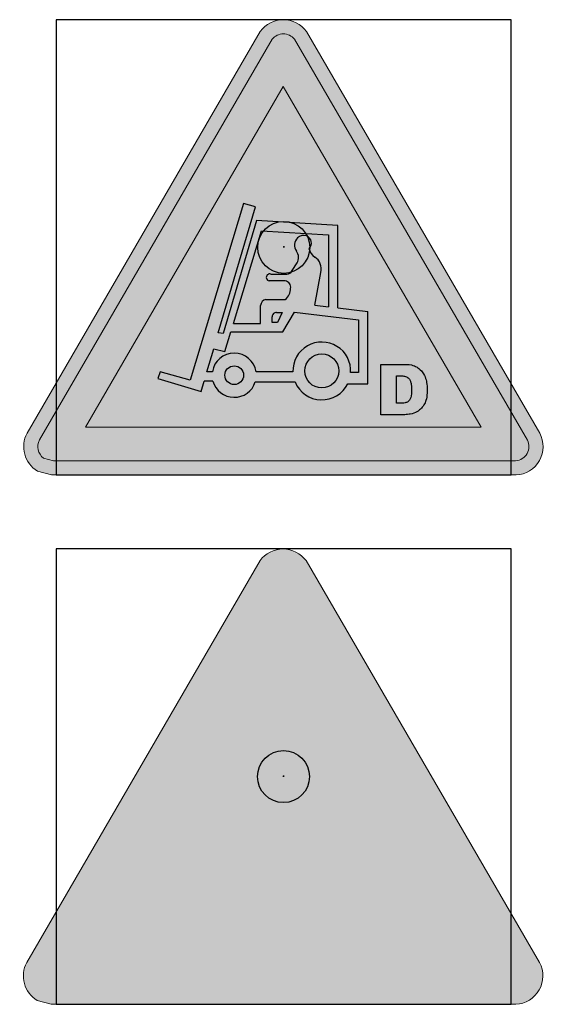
# Model space of a CAD drawing. Header units: millimetres. Extents: x -20879 to 80472, y -12121 to 39016.
# Tile 36 of 63: x 24342 to 25149, y 18486 to 20000. Entities that reach past the tile are written whole.
import ezdxf

# ---------------------------------------------------------------- set-up
doc = ezdxf.new("R2010")
doc.units = ezdxf.units.MM
doc.layers.add('DVD-VB-V_TEXT', color=7, linetype='Continuous')
doc.layers.add('FL6411--_GV', color=7, linetype='Continuous')
doc.layers.add('RVB-VB-V_Aanwijslijn', color=7, linetype='Continuous', true_color=0xff0001)
doc.styles.add('DVD_ALG 1.8mm_RE', font='arial.ttf', dxfattribs={"height": 1.8})

# ---------------------------------------------------------------- blocks, each defined once
blk = doc.blocks.new('RVB_GV_014_Icon')
at = {"layer": 'FL6411--_GV', "true_color": 0xfecb00}
h = blk.add_hatch(color=40, dxfattribs=at)
edge = h.paths.add_edge_path()
edge.add_line((-3.574219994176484, -3.5), (-3.789909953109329, -3.440622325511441))
edge.add_arc((-3.557736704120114, -3.063523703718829), 0.4428405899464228, 152.1555824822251, 238.3800949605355, ccw=False)
edge.add_line((-3.949304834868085, -2.856685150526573), (-0.3609304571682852, 3.320706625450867))
edge.add_arc((-0.006704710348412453, 3.060560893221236), 0.439490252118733, 36.242470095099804, 143.7061934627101, ccw=False)
edge.add_line((0.3477539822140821, 3.32038913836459), (3.939007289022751, -2.858213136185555))
edge.add_arc((3.551303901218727, -3.06240990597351), 0.4381897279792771, -87.00222399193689, 27.775012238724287, ccw=False)
edge.add_line((3.574219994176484, -3.5), (-3.574219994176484, -3.5))
edge = h.paths.add_edge_path(flags=16)
edge.add_line((-3.544786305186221, -3.282186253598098), (-3.696994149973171, -3.240284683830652))
edge.add_arc((-3.557736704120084, -3.063523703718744), 0.2250268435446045, 153.0852888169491, 231.767931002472, ccw=False)
edge.add_line((-3.758388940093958, -2.961662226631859), (-0.1794557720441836, 3.199476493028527))
edge.add_arc((-0.006704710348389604, 3.060560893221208), 0.2216765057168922, 38.72549538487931, 141.1959350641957, ccw=False)
edge.add_line((0.1662366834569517, 3.199239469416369), (3.748019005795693, -2.9630683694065))
edge.add_arc((3.551303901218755, -3.062409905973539), 0.2203759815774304, -85.77236843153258, 26.793870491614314, ccw=False)
edge.add_line((3.567549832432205, -3.282186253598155), (-3.544786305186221, -3.282186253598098))
h.paths.add_polyline_path([(-3.048980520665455, -2.766693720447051), (-0.006595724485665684, 2.470776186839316), (3.037633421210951, -2.766693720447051)], flags=0)
at = {"layer": 'FL6411--_GV', "true_color": 0x2e3032}
h = blk.add_hatch(color=250, dxfattribs=at)
h.paths.add_polyline_path([(-3.048980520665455, -2.766693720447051), (-0.006595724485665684, 2.470776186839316), (3.037633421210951, -2.766693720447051)], flags=16)
edge = h.paths.add_edge_path()
edge.add_line((-3.544786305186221, -3.282186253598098), (-3.696994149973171, -3.240284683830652))
edge.add_arc((-3.557736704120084, -3.063523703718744), 0.2250268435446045, 153.0852888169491, 231.767931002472, ccw=False)
edge.add_line((-3.758388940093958, -2.961662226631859), (-0.1794557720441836, 3.199476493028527))
edge.add_arc((-0.006704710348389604, 3.060560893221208), 0.2216765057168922, 38.72549538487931, 141.1959350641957, ccw=False)
edge.add_line((0.1662366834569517, 3.199239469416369), (3.748019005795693, -2.9630683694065))
edge.add_arc((3.551303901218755, -3.062409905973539), 0.2203759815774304, -85.77236843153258, 26.793870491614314, ccw=False)
edge.add_line((3.567549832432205, -3.282186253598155), (-3.544786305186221, -3.282186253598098))
at = {"layer": 'FL6411--_GV', "linetype": 'Continuous', "true_color": 0x2e3032}
h = blk.add_hatch(color=250, dxfattribs=at)
h.paths.add_polyline_path([(-1.441865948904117, -2.044034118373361), (-1.899592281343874, -1.9133380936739), (-1.938825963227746, -2.017894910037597), (-1.27185331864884, -2.213938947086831), (-1.224772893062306, -2.057103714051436), (-1.089301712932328, -2.057103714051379, 0.7432288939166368), (-0.4382646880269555, -2.070173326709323), (0.1746059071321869, -2.070173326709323, 0.6453303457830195), (0.9839913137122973, -2.096312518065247), (1.291414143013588, -2.096312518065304), (1.291414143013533, -0.985396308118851), (0.8336878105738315, -0.9305039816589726), (0.8336878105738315, 0.3346335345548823), (-0.4217901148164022, 0.4130511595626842), (-0.9318280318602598, -1.325205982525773), (-1.010295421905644, -1.312136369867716), (-0.4348680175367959, 0.6221647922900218), (-0.6179585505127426, 0.6744432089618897)])
h.paths.add_polyline_path([(-0.3433227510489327, 0.2562159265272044), (0.6898309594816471, 0.1908679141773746), (0.689830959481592, -0.9132521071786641), (0.4761766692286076, -0.8876298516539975), (0.5721299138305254, -0.3841946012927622, 0.318158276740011), (0.4773268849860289, -0.14844988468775, -0.2006883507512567), (0.3882830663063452, -0.01893520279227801, 0.5683162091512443), (0.3493603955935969, 0.1755263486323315, 0.2847860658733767), (0.2128627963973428, 0.1456864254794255, 0.3749733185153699), (0.1958005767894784, -0.05893014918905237, -0.2975663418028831), (0.2059488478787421, -0.2404289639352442), (0.1274814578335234, -0.3580553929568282, -0.3026153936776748), (0.04683645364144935, -0.4103338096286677), (-0.1994658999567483, -0.4103338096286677, 1.052500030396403), (-0.225621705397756, -0.5148906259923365), (0.02285831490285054, -0.5148906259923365, -0.4228877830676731), (0.1062240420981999, -0.6301514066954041, -0.2263799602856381), (0.02285831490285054, -0.8024218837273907), (-0.2779332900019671, -0.8024218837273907, 0.3457681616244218), (-0.3564006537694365, -0.893909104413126), (-0.3564006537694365, -1.168370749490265), (-0.7749853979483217, -1.168370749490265)], flags=16)
h.paths.add_polyline_path([(-0.1095668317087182, -1.001018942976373), (-0.02600801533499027, -1.001018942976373), (-0.09425681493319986, -1.154481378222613), (-0.1795678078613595, -1.15448137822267), (-0.1795678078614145, -1.068787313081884, -0.4437833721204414)], flags=16)
h.paths.add_polyline_path([(-0.01637536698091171, -1.299066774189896), (0.16671516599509, -0.9984659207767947), (1.147557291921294, -1.116092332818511), (1.147557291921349, -1.926407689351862), (1.028804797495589, -1.926407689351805, 1.045140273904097), (0.1410335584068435, -1.913338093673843), (-0.4258330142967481, -1.913338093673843, 0.8564344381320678), (-1.097797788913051, -1.913338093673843), (-1.181615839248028, -1.9133380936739), (-1.075684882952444, -1.560458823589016), (-0.9056722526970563, -1.599667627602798), (-0.8145874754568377, -1.299066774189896)], flags=16)
h.paths.add_polyline_path([(-0.6180497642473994, -1.965616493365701, -1), (-0.9055810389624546, -1.965616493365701, -1)], flags=16)
h.paths.add_polyline_path([(0.8465998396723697, -1.9002684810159, -1), (0.32381574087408, -1.9002684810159, -1)], flags=16)
at = {"layer": 'FL6411--_GV', "true_color": 0x2e3032}
h = blk.add_hatch(color=250, dxfattribs=at)
h.paths.add_polyline_path([(2.205997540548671, -2.233429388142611), (2.207364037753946, -2.204495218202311), (2.207364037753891, -2.166274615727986), (2.204631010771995, -2.131694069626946), (2.202353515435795, -2.103483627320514), (2.19779849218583, -2.076235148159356), (2.194609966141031, -2.05894487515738), (2.189143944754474, -2.036649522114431), (2.183222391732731, -2.016174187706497), (2.174567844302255, -1.991603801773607), (2.165913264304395, -1.970673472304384), (2.151337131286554, -1.943924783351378), (2.141316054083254, -1.928454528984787), (2.130839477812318, -1.913894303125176), (2.116718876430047, -1.897514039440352), (2.100776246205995, -1.880678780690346), (2.090299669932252, -1.871123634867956), (2.078456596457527, -1.860658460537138), (2.063155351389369, -1.850648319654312), (2.049945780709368, -1.8420031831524), (2.027626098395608, -1.830627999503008), (2.008950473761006, -1.822437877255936), (1.987086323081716, -1.814702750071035), (1.964766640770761, -1.808787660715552), (1.926959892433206, -1.802872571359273), (1.890975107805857, -1.799687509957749), (1.849113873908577, -1.798588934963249), (1.494366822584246, -1.798588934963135), (1.494147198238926, -2.573626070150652), (1.842325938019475, -2.573626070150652), (1.861457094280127, -2.572716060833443), (1.883776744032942, -2.571806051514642), (1.903363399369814, -2.570441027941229), (1.927505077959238, -2.567255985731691), (1.946180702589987, -2.564070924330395), (1.973055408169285, -2.557245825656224), (2.001296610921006, -2.549965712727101), (2.025893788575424, -2.539955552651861), (2.045935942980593, -2.530855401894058), (2.066157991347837, -2.518301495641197), (2.090299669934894, -2.500556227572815), (2.103509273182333, -2.487361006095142), (2.120818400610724, -2.470980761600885), (2.131750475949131, -2.45733054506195), (2.144504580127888, -2.440040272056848), (2.155892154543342, -2.42092996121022), (2.164091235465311, -2.407279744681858), (2.173201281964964, -2.389989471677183), (2.180944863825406, -2.36951415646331), (2.186410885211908, -2.355050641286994), (2.19369893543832, -2.330025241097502), (2.198709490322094, -2.302724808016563), (2.201898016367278, -2.279519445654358)])
h.paths.add_polyline_path([(1.965868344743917, -2.215794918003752), (1.965285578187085, -2.23287722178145), (1.963537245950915, -2.257326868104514), (1.959515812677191, -2.281794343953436), (1.953188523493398, -2.312320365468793), (1.943487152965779, -2.333938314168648), (1.932359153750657, -2.350406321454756), (1.924200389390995, -2.360884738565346), (1.914001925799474, -2.369616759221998), (1.902929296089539, -2.377766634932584), (1.881831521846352, -2.38718303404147), (1.85812909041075, -2.393102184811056), (1.821487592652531, -2.396480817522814), (1.801646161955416, -2.396480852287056), (1.733753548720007, -2.396480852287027), (1.733811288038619, -1.974013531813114), (1.796750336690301, -1.974013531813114), (1.807240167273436, -1.974595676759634), (1.825855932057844, -1.975440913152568), (1.848325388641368, -1.978961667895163), (1.866446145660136, -1.982210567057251), (1.89442330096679, -1.993854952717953), (1.909224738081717, -2.003993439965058), (1.92199527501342, -2.012717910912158), (1.936759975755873, -2.032596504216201), (1.945068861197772, -2.049143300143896), (1.952830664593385, -2.069421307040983), (1.958292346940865, -2.092153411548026), (1.960040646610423, -2.103213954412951), (1.96311022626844, -2.122049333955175), (1.965092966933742, -2.141360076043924), (1.965576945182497, -2.164567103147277), (1.966742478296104, -2.179120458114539), (1.966451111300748, -2.199204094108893)], flags=16)
at = {"layer": 'Defpoints'}
blk.add_lwpolyline([(-3.5, -3.5), (3.5, -3.5), (3.5, 3.5), (-3.5, 3.5)], close=True, dxfattribs=at)
at = {"layer": 'FL6411--_GV', "color": 250, "linetype": 'Continuous', "true_color": 0x2e3032}
for p, q in [((-0.6179585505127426, 0.6744432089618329), (-1.441865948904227, -2.044034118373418)), ((-1.010295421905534, -1.312136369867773), (-0.434868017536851, 0.6221647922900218)), ((-0.434868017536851, 0.6221647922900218), (-0.6179585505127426, 0.6744432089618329)), ((-0.4217901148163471, 0.4130511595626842), (-0.9318280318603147, -1.325205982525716)), ((0.8336878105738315, 0.3346335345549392), (-0.4217901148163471, 0.4130511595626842)), ((0.8336878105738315, -0.9305039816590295), (0.8336878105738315, 0.3346335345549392)), ((-0.7749853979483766, -1.168370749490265), (-0.3433227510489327, 0.2562159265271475)), ((-0.3433227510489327, 0.2562159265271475), (0.6898309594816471, 0.1908679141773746)), ((0.6898309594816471, 0.1908679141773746), (0.6898309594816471, -0.9132521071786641)), ((0.1274814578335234, -0.3580553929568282), (0.2059488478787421, -0.2404289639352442)), ((-0.1994658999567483, -0.4103338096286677), (0.04901409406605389, -0.4103338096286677)), ((0.4761766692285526, -0.8876298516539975), (0.5721299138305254, -0.3841946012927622)), ((0.02285831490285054, -0.5148906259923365), (-0.225621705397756, -0.5148906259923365)), ((-0.3564006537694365, -1.168370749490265), (-0.3564006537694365, -0.893909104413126)), ((-0.2779332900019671, -0.8024218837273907), (0.02285831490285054, -0.8024218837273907)), ((0.4761766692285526, -0.8876298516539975), (0.6898309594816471, -0.9132521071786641)), ((-0.1095668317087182, -1.001018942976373), (-0.0260080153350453, -1.001018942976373)), ((-0.0260080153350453, -1.001018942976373), (-0.09425681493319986, -1.15448137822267)), ((-0.01637536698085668, -1.299066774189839), (0.1667151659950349, -0.9984659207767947)), ((0.1667151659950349, -0.9984659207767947), (1.147557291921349, -1.116092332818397)), ((0.8336878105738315, -0.9305039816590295), (1.291414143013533, -0.985396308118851)), ((1.291414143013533, -2.096312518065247), (1.291414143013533, -0.985396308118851)), ((-0.7749853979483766, -1.168370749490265), (-0.3564006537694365, -1.168370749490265)), ((-0.1795678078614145, -1.15448137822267), (-0.1795678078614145, -1.068787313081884)), ((-0.09425681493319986, -1.15448137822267), (-0.1795678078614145, -1.15448137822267)), ((1.147557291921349, -1.116092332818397), (1.147557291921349, -1.926407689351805)), ((-0.9318280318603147, -1.325205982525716), (-1.010295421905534, -1.312136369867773)), ((-0.9056722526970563, -1.599667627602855), (-0.8145874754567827, -1.299066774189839)), ((-0.8145874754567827, -1.299066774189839), (-0.01637536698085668, -1.299066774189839)), ((-1.181615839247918, -1.913338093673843), (-1.075684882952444, -1.560458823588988)), ((-1.075684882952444, -1.560458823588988), (-0.9056722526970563, -1.599667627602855)), ((-1.899592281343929, -1.913338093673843), (-1.938825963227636, -2.017894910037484)), ((-1.441865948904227, -2.044034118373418), (-1.899592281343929, -1.913338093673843)), ((-1.097797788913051, -1.913338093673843), (-1.181615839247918, -1.913338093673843)), ((0.1410335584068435, -1.913338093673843), (-0.4258330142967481, -1.913338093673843)), ((1.147557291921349, -1.926407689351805), (1.028804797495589, -1.926407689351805)), ((-1.938825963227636, -2.017894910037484), (-1.27185331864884, -2.213938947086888)), ((-1.27185331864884, -2.213938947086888), (-1.224772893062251, -2.057103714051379)), ((-1.089301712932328, -2.057103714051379), (-1.224772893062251, -2.057103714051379)), ((-0.4382646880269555, -2.070173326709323), (0.1746059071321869, -2.070173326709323)), ((0.9839913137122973, -2.096312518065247), (1.291414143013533, -2.096312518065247))]:
    blk.add_line(p, q, dxfattribs=at)
at = {"layer": 'FL6411--_GV', "color": 40, "linetype": 'Continuous', "lineweight": 0, "true_color": 0xfecb00}
for points in [[(-3.574219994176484, -3.5), (-3.789909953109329, -3.440622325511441, -0.3950425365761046), (-3.949304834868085, -2.856685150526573), (-0.3609304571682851, 3.320706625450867, -0.5065815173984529), (0.3477539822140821, 3.32038913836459), (3.939007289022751, -2.858213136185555, -0.5473549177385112), (3.574219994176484, -3.5)], [(-3.544786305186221, -3.282186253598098), (-3.696994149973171, -3.240284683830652, -0.3574742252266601), (-3.758388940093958, -2.961662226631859), (-0.1794557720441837, 3.199476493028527, -0.4794976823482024), (0.1662366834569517, 3.199239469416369), (3.748019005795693, -2.9630683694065, -0.5348827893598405), (3.567549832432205, -3.282186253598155)]]:
    blk.add_lwpolyline(points, format="xyb", close=True, dxfattribs=at)
blk.add_lwpolyline([(-3.048980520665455, -2.766693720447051), (-0.006595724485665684, 2.470776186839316), (3.037633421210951, -2.766693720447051)], close=True, dxfattribs=at)
at = {"layer": 'FL6411--_GV', "color": 250, "true_color": 0x2e3032}
for points in [[(1.494366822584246, -1.798588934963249), (1.849113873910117, -1.798588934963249), (1.890975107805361, -1.799687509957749), (1.926959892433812, -1.802872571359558), (1.964766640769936, -1.808787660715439), (1.987086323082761, -1.814702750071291), (2.008950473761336, -1.822437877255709), (2.027626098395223, -1.830627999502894), (2.049945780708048, -1.84200318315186), (2.063155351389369, -1.850648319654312), (2.078456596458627, -1.860658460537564), (2.090299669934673, -1.871123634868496), (2.100776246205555, -1.880678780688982), (2.116718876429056, -1.89751403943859), (2.130839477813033, -1.913894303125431), (2.141316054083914, -1.928454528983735), (2.151337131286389, -1.943924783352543), (2.165913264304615, -1.9706734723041), (2.174567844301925, -1.99160380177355), (2.183222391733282, -2.016174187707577), (2.189143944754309, -2.036649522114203), (2.194609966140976, -2.058944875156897), (2.197798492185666, -2.076235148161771), (2.202353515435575, -2.103483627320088), (2.204631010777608, -2.131694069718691), (2.207364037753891, -2.166274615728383), (2.207364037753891, -2.204495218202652), (2.205997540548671, -2.233429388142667), (2.201898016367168, -2.279519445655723), (2.198709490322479, -2.302724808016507), (2.19369893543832, -2.330025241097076), (2.186410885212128, -2.355050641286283), (2.180944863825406, -2.36951415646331), (2.173201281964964, -2.389989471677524), (2.164091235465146, -2.407279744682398), (2.155892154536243, -2.42092996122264), (2.144504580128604, -2.440040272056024), (2.131750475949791, -2.457330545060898), (2.120818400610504, -2.47098076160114), (2.103509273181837, -2.487361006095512), (2.090299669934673, -2.500556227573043), (2.066157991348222, -2.518301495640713), (2.045935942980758, -2.530855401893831), (2.025893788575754, -2.539955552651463), (2.001296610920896, -2.549965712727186), (1.973055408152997, -2.557245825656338), (1.946180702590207, -2.564070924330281), (1.927505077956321, -2.567255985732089), (1.90336339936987, -2.570441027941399), (1.883776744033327, -2.571806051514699), (1.861457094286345, -2.572716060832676), (1.842325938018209, -2.573626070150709), (1.494147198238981, -2.573626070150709), (1.494366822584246, -1.798588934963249)], [(1.733811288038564, -1.974013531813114), (1.796750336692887, -1.974013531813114), (1.807240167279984, -1.97459567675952), (1.820061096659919, -1.975177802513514), (1.833464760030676, -1.976633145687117), (1.848325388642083, -1.978961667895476), (1.859689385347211, -1.980999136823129), (1.875424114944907, -1.985947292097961), (1.885913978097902, -1.990313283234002), (1.899026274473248, -1.997007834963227), (1.909224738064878, -2.003993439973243), (1.916041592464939, -2.0086505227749), (1.927405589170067, -2.020002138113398), (1.934107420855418, -2.02902521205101), (1.939643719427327, -2.038339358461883), (1.944888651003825, -2.048784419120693), (1.948385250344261, -2.057807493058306), (1.952173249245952, -2.067703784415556), (1.954795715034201, -2.077600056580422), (1.95829234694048, -2.092153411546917), (1.960040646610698, -2.103213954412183), (1.962080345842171, -2.115729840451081), (1.96353724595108, -2.126208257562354), (1.964702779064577, -2.137559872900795), (1.965285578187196, -2.150595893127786), (1.965576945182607, -2.164567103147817), (1.966742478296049, -2.17912045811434), (1.966451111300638, -2.19920409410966), (1.965868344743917, -2.215794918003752), (1.965285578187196, -2.232877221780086), (1.96353724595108, -2.25732686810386), (1.96033201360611, -2.276828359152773), (1.957709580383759, -2.2905085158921), (1.953921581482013, -2.308783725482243), (1.949550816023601, -2.320426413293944), (1.945762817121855, -2.328867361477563), (1.940226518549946, -2.338763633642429), (1.932359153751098, -2.350406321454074), (1.92420038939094, -2.360884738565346), (1.91400192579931, -2.369616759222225), (1.902929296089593, -2.377766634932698), (1.889234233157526, -2.383879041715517), (1.879909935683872, -2.387662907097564), (1.867089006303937, -2.390864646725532), (1.849897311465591, -2.393861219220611), (1.830957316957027, -2.395607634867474), (1.812600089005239, -2.396480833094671), (1.801646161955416, -2.396480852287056), (1.733753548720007, -2.396480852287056), (1.733811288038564, -1.974013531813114)]]:
    blk.add_lwpolyline(points, dxfattribs=at)
at = {"layer": 'FL6411--_GV', "color": 250, "linetype": 'Continuous', "true_color": 0x2e3032}
for centre, radius in [((0.5852077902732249, -1.9002684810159), 0.2613920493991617), ((-0.761815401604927, -1.965616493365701), 0.1437656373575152)]:
    blk.add_circle(centre, radius, dxfattribs=at)
for centre, radius, start, end in [((0.3051821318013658, 0.0504998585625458), 0.1326021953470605, 70.53907607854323, 134.1239344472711), ((0.3109077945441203, 0.06670374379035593), 0.115416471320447, 312.6060532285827, 70.53907607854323), ((0.3215710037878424, 0.03360198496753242), 0.1561422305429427, 134.1239344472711, 216.3427542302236), ((0.06189068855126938, -0.157450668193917), 0.1662472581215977, 330.0578197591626, 36.34275423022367), ((0.5876450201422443, 0.02276294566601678), 0.2036760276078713, 191.0577244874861, 237.2049667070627), ((0.3582377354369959, -0.3332752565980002), 0.219869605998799, 346.609369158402, 57.20496670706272), ((-0.2152199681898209, -0.4619427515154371), 0.05395992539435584, 73.02474461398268, 258.885644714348), ((0.04792519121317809, -0.32367235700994), 0.08666829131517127, 270.7199000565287, 336.6267168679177), ((0.008587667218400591, -0.6129910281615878), 0.0991329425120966, 350.0316176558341, 81.72325023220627), ((-0.1159540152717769, -0.6289407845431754), 0.2221813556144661, 308.6653360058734, 359.6878051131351), ((-0.2589275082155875, -0.8981167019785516), 0.09756391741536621, 101.2332383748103, 177.5282626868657), ((-0.1139094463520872, -1.06657101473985), 0.06569575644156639, 86.20987627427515, 181.9332853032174), ((0.5852077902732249, -1.9002684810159), 0.4443664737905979, 356.6277128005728, 181.6854143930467), ((-0.761815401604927, -1.965616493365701), 0.3400252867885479, 8.844224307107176, 171.1557756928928), ((-0.761815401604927, -1.965616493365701), 0.3400252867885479, 195.6083420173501, 342.0915335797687), ((0.5852077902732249, -1.9002684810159), 0.4443664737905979, 202.4795080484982, 333.8210306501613)]:
    blk.add_arc(centre, radius, start, end, dxfattribs=at)
blk = doc.blocks.new('RVB_GV_014')
at = {"layer": 'RVB-VB-V_Aanwijslijn'}
h = blk.add_hatch(color=256, dxfattribs=at)
h.dxf.hatch_style = 1
edge = h.paths.add_edge_path()
edge.add_arc((0, 0), 0.4, 0, 360)
at = {"layer": 'Defpoints'}
for points in [[(-0.01081208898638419, 0.007751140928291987), (0.01081208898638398, 0.007751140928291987)], [(-1.110223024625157e-16, 0.01657545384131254), (-1.040834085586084e-16, 0.007751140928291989)]]:
    blk.add_lwpolyline(points, dxfattribs=at)
at = {"layer": 'RVB-VB-V_Aanwijslijn'}
blk.add_line((0, 0.01033485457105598), (0, 0), dxfattribs=at)
blk.add_circle((0, 0), 0.4, dxfattribs=at)
blk.add_blockref('RVB_GV_014_Icon', (5.833335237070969e-08, 0))
at = {"layer": 'DVD-VB-V_TEXT', "lineweight": 5, "style": 'DVD_ALG 1.8mm_RE', "flags": 1}
blk.add_attdef('$RUIMTECODE', (8.120812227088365, 5.039125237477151), '', height=1.4, dxfattribs=at)
blk = doc.blocks.new('RVB_GV_015_Icon')
at = {"layer": 'FL6411--_GV', "linetype": 'Continuous', "lineweight": 0, "true_color": 0xfecb00}
h = blk.add_hatch(color=40, dxfattribs=at)
edge = h.paths.add_edge_path()
edge.add_line((-3.574750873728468, -3.498905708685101), (-3.790472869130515, -3.441707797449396))
edge.add_arc((-3.558265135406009, -3.06455316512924), 0.4429063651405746, 152.1555824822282, 238.38009496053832, ccw=False)
edge.add_line((-3.949891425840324, -2.857683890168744), (-0.3609840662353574, 3.320625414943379))
edge.add_arc((-0.006705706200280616, 3.060441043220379), 0.4395555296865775, 36.24247009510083, 143.7061934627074, ccw=False)
edge.add_line((0.3478056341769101, 3.32030788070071), (3.939592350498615, -2.859212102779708))
edge.add_arc((3.551831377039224, -3.063439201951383), 0.4382548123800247, -87.00222399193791, 27.77501223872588, ccw=False)
edge.add_line((3.574750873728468, -3.501094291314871), (-3.574750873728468, -3.498905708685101))
edge = h.paths.add_edge_path(flags=16)
edge.add_line((-3.572557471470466, -3.287855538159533), (-3.682808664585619, -3.257775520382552))
edge.add_arc((-3.566663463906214, -3.069018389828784), 0.2216279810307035, 150.8612121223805, 238.39536737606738, ccw=False)
edge.add_line((-3.760242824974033, -2.96110178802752), (-0.1912896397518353, 3.184035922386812))
edge.add_arc((-0.00634803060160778, 3.065661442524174), 0.219581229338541, 32.882651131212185, 147.3781525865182, ccw=False)
edge.add_line((0.1780528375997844, 3.184876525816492), (3.755972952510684, -2.968727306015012))
edge.add_arc((3.556794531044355, -3.065530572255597), 0.221456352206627, -88.20927705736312, 25.920346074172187, ccw=False)
edge.add_line((3.563714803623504, -3.286878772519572), (-3.572557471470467, -3.287855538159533))
h.paths.add_polyline_path([(-3.052301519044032, -2.769845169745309), (3.038578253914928, -2.769845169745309), (-0.006619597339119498, 2.474920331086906)], flags=0)
edge = h.paths.add_edge_path(flags=0)
edge.add_line((-0.03086704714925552, 0.8202353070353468), (-0.04514069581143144, 0.8212127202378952))
edge.add_arc((-0.09543546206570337, 0.8548516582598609), 0.06050736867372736, 326.2239788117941, 522.0505913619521)
edge.add_arc((0.329616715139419, 1.286542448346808), 0.6352338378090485, 210.8061196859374, 220.5584353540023, ccw=False)
edge.add_arc((-0.3229109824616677, 0.9026527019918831), 0.1219103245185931, 28.71088418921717, 70.7638209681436)
edge.add_line((-0.2827460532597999, 1.017756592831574), (-0.2903042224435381, 0.9722472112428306))
edge.add_arc((-0.529397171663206, 0.8446745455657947), 0.2709985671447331, 10.945653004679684, 28.083013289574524, ccw=False)
edge.add_arc((0.1043821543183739, 0.9795262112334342), 0.3770490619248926, 192.7782469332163, 204.7700999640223)
edge.add_arc((0.09160468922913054, 0.9941920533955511), 0.3720605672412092, 207.6464118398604, 219.16271713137)
edge.add_line((-0.1968745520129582, 0.7592265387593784), (-0.6588933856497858, -0.4481032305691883))
edge.add_line((-0.6588933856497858, -0.4481032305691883), (-0.8823694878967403, -0.4093661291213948))
edge.add_line((-0.8823694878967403, -0.4093661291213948), (-0.9028780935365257, -0.5265150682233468))
edge.add_line((-0.9028780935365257, -0.5265150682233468), (-1.412733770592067, -0.4374383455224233))
edge.add_line((-1.412733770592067, -0.4374383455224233), (-1.685197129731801, -1.988513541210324))
edge.add_line((-1.685197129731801, -1.988513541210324), (-1.275910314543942, -2.060167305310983))
edge.add_arc((-1.220988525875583, -2.092164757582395), 0.06356288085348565, 149.7749080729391, 246.2446405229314)
edge.add_line((-1.246593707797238, -2.150342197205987), (-1.186369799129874, -2.139556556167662))
edge.add_line((-1.186369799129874, -2.139556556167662), (-1.196055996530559, -2.195703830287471))
edge.add_line((-1.196055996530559, -2.195703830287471), (-0.7353651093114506, -2.276064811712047))
edge.add_line((-0.7353651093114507, -2.276064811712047), (-0.7147712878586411, -2.158910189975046))
edge.add_line((-0.7147712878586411, -2.158910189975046), (0.3465017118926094, -2.344823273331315))
edge.add_line((0.3465017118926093, -2.344823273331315), (0.3258037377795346, -2.462936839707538))
edge.add_line((0.3258037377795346, -2.462936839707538), (0.7864520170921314, -2.54332197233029))
edge.add_line((0.7864520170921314, -2.54332197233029), (0.7988343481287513, -2.473584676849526))
edge.add_line((0.7988343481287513, -2.473584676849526), (0.8690285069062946, -2.511355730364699))
edge.add_arc((0.8519552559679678, -2.451638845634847), 0.06210959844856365, 285.955404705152, 366.5623126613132)
edge.add_line((0.9136579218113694, -2.4445407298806), (1.329139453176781, -2.51811664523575))
edge.add_line((1.329139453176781, -2.518116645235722), (1.601872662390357, -0.966083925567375))
edge.add_line((1.601872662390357, -0.9660839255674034), (1.079809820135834, -0.8750864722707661))
edge.add_line((1.079809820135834, -0.8750864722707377), (1.100334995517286, -0.7569501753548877))
edge.add_line((1.100334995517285, -0.7569501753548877), (0.6396583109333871, -0.6765906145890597))
edge.add_line((0.6396583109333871, -0.6765906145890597), (0.6190360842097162, -0.7937566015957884))
edge.add_line((0.6190360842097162, -0.7937566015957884), (0.5047853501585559, -0.7734070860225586))
edge.add_line((0.5047853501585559, -0.7734070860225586), (0.4472007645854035, -0.5388946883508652))
edge.add_line((0.4472007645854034, -0.5388946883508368), (0.4887127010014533, -0.3464366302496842))
edge.add_line((0.4887127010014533, -0.3464366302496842), (0.4852377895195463, -0.339654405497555))
edge.add_line((0.4852377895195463, -0.3396544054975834), (0.4782500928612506, -0.3425596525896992))
edge.add_line((0.4782500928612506, -0.3425596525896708), (0.376213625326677, -0.4752022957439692))
edge.add_line((0.3762136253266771, -0.4752022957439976), (0.2047523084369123, -0.400657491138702))
edge.add_line((0.2047523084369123, -0.400657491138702), (0.1976770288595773, -0.4026009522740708))
edge.add_line((0.1976770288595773, -0.4026009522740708), (0.1987351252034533, -0.4093760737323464))
edge.add_line((0.1987351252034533, -0.4093760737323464), (0.3206055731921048, -0.5245616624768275))
edge.add_line((0.3206055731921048, -0.5245616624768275), (0.3762041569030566, -0.7511439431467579))
edge.add_line((0.3762041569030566, -0.7511439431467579), (-0.4420451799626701, -0.6078278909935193))
edge.add_line((-0.4420451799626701, -0.6078278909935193), (-0.4214963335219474, -0.4897228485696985))
edge.add_line((-0.4214963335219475, -0.4897228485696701), (-0.5391272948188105, -0.469393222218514))
edge.add_line((-0.5391272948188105, -0.4693932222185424), (-0.09171587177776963, 0.6996441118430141))
edge.add_arc((0.06906749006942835, 1.547439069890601), 0.8629064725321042, 259.2614510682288, 267.0243258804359)
edge.add_line((0.02427231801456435, 0.6856960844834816), (0.1837371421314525, 0.03502160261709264))
edge.add_line((0.1837371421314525, 0.03502160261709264), (0.1195341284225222, -0.1324754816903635))
edge.add_line((0.1195341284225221, -0.1324754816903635), (0.121863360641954, -0.1392363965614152))
edge.add_line((0.121863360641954, -0.1392363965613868), (0.1290333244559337, -0.1382731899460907))
edge.add_line((0.1290333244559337, -0.1382731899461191), (0.2624552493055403, 0.01664254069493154))
edge.add_line((0.2624552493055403, 0.01664254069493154), (0.456079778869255, -0.0685657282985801))
edge.add_line((0.456079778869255, -0.0685657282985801), (0.4628662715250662, -0.0666265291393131))
edge.add_line((0.4628662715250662, -0.0666265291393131), (0.4621940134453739, -0.05887115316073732))
edge.add_line((0.4621940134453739, -0.05887115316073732), (0.2902214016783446, 0.1018564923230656))
edge.add_line((0.2902214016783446, 0.1018564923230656), (0.1410085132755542, 0.7120947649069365))
edge.add_arc((-0.0113616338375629, 0.9502608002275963), 0.2827361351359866, 302.6096650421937, 406.3383499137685)
edge.add_arc((-0.3026535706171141, 0.5270448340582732), 0.7941989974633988, 52.22534745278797, 64.90171713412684)
edge.add_line((0.03422363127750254, 1.246256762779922), (0.01255040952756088, 1.295647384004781))
edge.add_line((0.01255040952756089, 1.295647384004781), (0.01255751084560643, 1.315964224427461))
edge.add_line((0.01255751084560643, 1.315964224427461), (0.09863731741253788, 1.315964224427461))
edge.add_line((0.09863731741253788, 1.315964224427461), (0.09863731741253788, 1.474761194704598))
edge.add_line((0.09863731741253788, 1.474761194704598), (-0.175187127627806, 1.474761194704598))
edge.add_line((-0.1751871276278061, 1.474761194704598), (-0.1751871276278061, 1.315964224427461))
edge.add_line((-0.1751871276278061, 1.315964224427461), (-0.08834037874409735, 1.315964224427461))
edge.add_line((-0.08834037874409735, 1.315964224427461), (-0.08834037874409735, 1.21682639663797))
edge.add_line((-0.08834037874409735, 1.21682639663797), (-0.07101316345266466, 1.175554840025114))
edge.add_arc((-0.1928420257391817, 0.8185495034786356), 0.3772202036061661, 41.919073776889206, 71.15767912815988, ccw=False)
edge.add_arc((-0.06917596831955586, 0.9664795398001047), 0.1883837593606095, -27.227469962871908, 33.5391759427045, ccw=False)
edge.add_arc((0.04389052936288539, 0.8520546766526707), 0.06132965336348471, 27.41138906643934, 211.2379572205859)
edge.add_line((-0.008547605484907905, 0.8202495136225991), (-0.01773197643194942, 0.8192990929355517))
edge.add_line((-0.01773197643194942, 0.8192990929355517), (-0.03086704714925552, 0.8202353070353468))
h.paths.add_polyline_path([(-1.467058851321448, -1.523767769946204), (-1.529595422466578, -1.879094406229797), (-1.227233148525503, -1.932357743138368), (-1.095643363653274, -1.588629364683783)], flags=0)
h.paths.add_polyline_path([(-1.382714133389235, -1.04354676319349), (-1.005217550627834, -1.10938008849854), (-1.074351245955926, -1.501513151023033), (-1.451764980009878, -1.43566135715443)], flags=0)
h.paths.add_polyline_path([(-1.303617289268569, -0.5923583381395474), (-0.9262059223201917, -0.6591648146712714), (-0.9897366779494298, -1.021300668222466), (-1.367129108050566, -0.9554431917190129)], flags=0)
h.paths.add_polyline_path([(-1.040669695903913, -2.086300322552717), (-0.8444886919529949, -2.121157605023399), (-0.5769749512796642, -0.5991178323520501), (-0.5880151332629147, -0.5972013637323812), (-0.9405482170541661, -1.517980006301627)], flags=0)
h.paths.add_polyline_path([(0.4320725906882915, -1.857805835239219), (0.3696378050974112, -2.213139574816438), (-0.6914979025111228, -2.026200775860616), (-0.6289636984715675, -1.670949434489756)], flags=0)
h.paths.add_polyline_path([(-0.5446426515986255, -1.190705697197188), (-0.6134804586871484, -1.582830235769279), (0.4475605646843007, -1.768736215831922), (0.5164125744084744, -1.377569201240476)], flags=0)
h.paths.add_polyline_path([(0.5069181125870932, -1.284622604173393), (-0.5290599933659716, -1.102602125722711), (-0.4653446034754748, -0.7395144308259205), (0.4111686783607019, -0.8934712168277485)], flags=0)
h.paths.add_polyline_path([(0.6773118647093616, -2.388386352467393), (0.4813557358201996, -2.353530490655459), (0.6013182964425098, -1.670943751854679), (0.7190534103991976, -2.151161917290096)], flags=0)
h.paths.add_polyline_path([(0.7704574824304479, -1.858771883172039), (0.6527271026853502, -1.378543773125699), (0.7487771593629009, -0.8314992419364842), (0.9448421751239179, -0.8663636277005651)], flags=0)
h.paths.add_polyline_path([(0.9925724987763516, -1.369823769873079), (1.382363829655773, -1.438566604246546), (1.44607921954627, -1.075487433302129), (1.056474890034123, -1.006753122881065)], flags=0)
h.paths.add_polyline_path([(0.908322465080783, -1.850051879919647), (1.297945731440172, -1.918801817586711), (1.366880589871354, -1.52667301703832), (0.9770797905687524, -1.45793160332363)], flags=0)
h.paths.add_polyline_path([(0.8791952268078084, -2.302185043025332), (0.8499567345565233, -2.183139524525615), (0.8928510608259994, -1.938154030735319), (1.282467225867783, -2.006908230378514), (1.220110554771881, -2.362250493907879)], flags=0)
h.paths.add_polyline_path([(-0.7732459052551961, -0.5642804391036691), (-0.7078877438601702, -0.5759042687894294), (-0.8320992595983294, -0.9002548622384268)], flags=0)
h.paths.add_polyline_path([(0.5733391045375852, -1.05421448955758), (0.5397404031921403, -0.916703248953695), (0.5958147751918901, -0.9263907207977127)], flags=0)
at = {"layer": 'FL6411--_GV', "linetype": 'Continuous', "lineweight": 0, "true_color": 0x2e3032}
h = blk.add_hatch(color=250, dxfattribs=at)
h.paths.add_polyline_path([(0.1780528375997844, 3.184876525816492, 0.5457583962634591), (-0.1912896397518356, 3.184035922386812), (-3.760242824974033, -2.96110178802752, 0.4016637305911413), (-3.682808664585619, -3.257775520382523), (-3.572557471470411, -3.287855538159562), (3.563714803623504, -3.286878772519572, 0.5436882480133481), (3.755972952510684, -2.968727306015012)])
h.paths.add_polyline_path([(3.038578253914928, -2.769845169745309), (-3.052301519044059, -2.769845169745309), (-0.006619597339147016, 2.474920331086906)], flags=16)
h.paths.add_polyline_path([(0.0986373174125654, 1.474761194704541), (0.09863731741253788, 1.315964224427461), (0.01255751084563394, 1.315964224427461), (0.01255040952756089, 1.295647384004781), (0.03422363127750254, 1.246256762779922, -0.05536757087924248), (0.1838389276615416, 1.154800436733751, -0.486267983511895), (0.1410085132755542, 0.7120947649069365), (0.2902214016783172, 0.101856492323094), (0.4621940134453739, -0.05887115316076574), (0.4628662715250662, -0.0666265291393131), (0.4560797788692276, -0.06856572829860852), (0.2624552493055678, 0.01664254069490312), (0.1290333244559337, -0.1382731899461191), (0.1218633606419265, -0.1392363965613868), (0.1195341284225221, -0.1324754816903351), (0.18373714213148, 0.03502160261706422), (0.02427231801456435, 0.6856960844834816, -0.03388489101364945), (-0.09171587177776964, 0.6996441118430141), (-0.5391272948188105, -0.4693932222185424), (-0.42149633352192, -0.4897228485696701), (-0.4420451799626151, -0.6078278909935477), (0.3762041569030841, -0.7511439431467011), (0.3206055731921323, -0.524561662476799), (0.1987351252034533, -0.409376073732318), (0.1976770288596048, -0.4026009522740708), (0.2047523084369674, -0.4006574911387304), (0.3762136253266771, -0.4752022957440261), (0.4782500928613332, -0.342559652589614), (0.4852377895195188, -0.339654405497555), (0.4887127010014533, -0.3464366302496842), (0.4472007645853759, -0.5388946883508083), (0.5047853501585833, -0.7734070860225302), (0.6190360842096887, -0.7937566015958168), (0.6396583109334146, -0.6765906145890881), (1.100334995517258, -0.7569501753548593), (1.079809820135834, -0.8750864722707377), (1.601872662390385, -0.9660839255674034), (1.329139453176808, -2.518116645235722), (0.9136579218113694, -2.4445407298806, -0.3669720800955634), (0.8690285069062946, -2.511355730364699), (0.7988343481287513, -2.473584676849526), (0.7864520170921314, -2.54332197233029), (0.3258037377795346, -2.46293683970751), (0.3465017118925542, -2.344823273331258), (-0.7147712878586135, -2.158910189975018), (-0.7353651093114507, -2.276064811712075), (-1.196055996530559, -2.195703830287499), (-1.186369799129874, -2.139556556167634), (-1.246593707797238, -2.150342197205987, -0.4476868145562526), (-1.275910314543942, -2.060167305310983), (-1.685197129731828, -1.988513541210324), (-1.412733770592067, -0.4374383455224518), (-0.9028780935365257, -0.5265150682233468), (-0.8823694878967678, -0.4093661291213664), (-0.6588933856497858, -0.4481032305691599), (-0.1968745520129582, 0.7592265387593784, -0.05029169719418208), (-0.2379769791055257, 0.8215508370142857, -0.05237213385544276), (-0.2633286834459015, 0.8961311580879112, 0.07491552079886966), (-0.290304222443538, 0.9722472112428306), (-0.2827460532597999, 1.017756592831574, -0.1855779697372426), (-0.2159889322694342, 0.9612172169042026, 0.04257820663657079), (-0.1529978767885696, 0.8734986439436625, -1.148612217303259), (-0.04514069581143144, 0.8212127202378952), (-0.03086704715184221, 0.8202353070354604), (-0.0177319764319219, 0.8192990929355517), (-0.008547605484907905, 0.8202495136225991, -1.033963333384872), (0.0983343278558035, 0.8802893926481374, 0.2715377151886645), (0.08784344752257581, 1.070562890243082, 0.1282741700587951), (-0.07101316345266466, 1.175554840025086), (-0.08834037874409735, 1.216826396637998), (-0.08834037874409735, 1.315964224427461), (-0.1751871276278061, 1.315964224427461), (-0.1751871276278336, 1.474761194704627)], flags=0)
h.paths.add_polyline_path([(0.7487771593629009, -0.8314992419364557), (0.9448421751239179, -0.8663636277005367), (0.7704574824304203, -1.858771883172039), (0.6527271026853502, -1.378543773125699)], flags=0)
h.paths.add_polyline_path([(0.4111686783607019, -0.8934712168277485), (0.5069181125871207, -1.284622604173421), (-0.5290599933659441, -1.10260212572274), (-0.4653446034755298, -0.7395144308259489)], flags=0)
h.paths.add_polyline_path([(0.5397404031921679, -0.916703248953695), (0.5958147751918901, -0.9263907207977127), (0.5733391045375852, -1.054214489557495)], flags=0)
h.paths.add_polyline_path([(-0.5769749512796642, -0.5991178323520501), (-0.8444886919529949, -2.121157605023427), (-1.04066969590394, -2.086300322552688), (-0.9405482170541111, -1.517980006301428), (-0.5880151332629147, -0.5972013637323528)], flags=0)
h.paths.add_polyline_path([(-0.7078877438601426, -0.5759042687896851), (-0.832099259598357, -0.9002548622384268), (-0.7732459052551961, -0.5642804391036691)], flags=0)
h.paths.add_polyline_path([(1.05647489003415, -1.006753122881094), (1.446079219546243, -1.075487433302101), (1.382363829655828, -1.438566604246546), (0.9925724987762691, -1.369823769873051)], flags=0)
h.paths.add_polyline_path([(-0.9262059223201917, -0.6591648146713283), (-0.9897366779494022, -1.021300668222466), (-1.367129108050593, -0.9554431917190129), (-1.303617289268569, -0.592358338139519)], flags=0)
h.paths.add_polyline_path([(0.5164125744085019, -1.377569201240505), (0.4475605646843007, -1.768736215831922), (-0.6134804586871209, -1.582830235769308), (-0.5446426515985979, -1.190705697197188)], flags=0)
h.paths.add_polyline_path([(0.9770797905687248, -1.457931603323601), (1.366880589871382, -1.526673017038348), (1.297945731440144, -1.918801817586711), (0.908322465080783, -1.850051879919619)], flags=0)
h.paths.add_polyline_path([(-1.005217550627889, -1.109380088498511), (-1.074351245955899, -1.501513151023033), (-1.451764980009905, -1.43566135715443), (-1.382714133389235, -1.04354676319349)], flags=0)
h.paths.add_polyline_path([(0.6013182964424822, -1.670943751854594), (0.7190534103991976, -2.151161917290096), (0.6773118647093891, -2.388386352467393), (0.4813557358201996, -2.353530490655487)], flags=0)
h.paths.add_polyline_path([(0.4320725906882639, -1.857805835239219), (0.3696378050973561, -2.21313957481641), (-0.6914979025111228, -2.026200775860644), (-0.6289636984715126, -1.670949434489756)], flags=0)
h.paths.add_polyline_path([(0.8928510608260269, -1.938154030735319), (1.28246722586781, -2.006908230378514), (1.220110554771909, -2.362250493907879), (0.8791952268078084, -2.302185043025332), (0.8499567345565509, -2.183139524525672)], flags=0)
h.paths.add_polyline_path([(-1.095643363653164, -1.588629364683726), (-1.22723314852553, -1.93235774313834), (-1.529595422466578, -1.879094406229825), (-1.467058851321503, -1.523767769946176)], flags=0)
at = {"layer": 'Defpoints'}
blk.add_lwpolyline([(-3.5, -3.5), (3.5, -3.5), (3.5, 3.5), (-3.5, 3.5)], close=True, dxfattribs=at)
at = {"layer": 'FL6411--_GV', "color": 40, "linetype": 'Continuous', "lineweight": 0, "true_color": 0xfecb00}
blk.add_lwpolyline([(-3.574750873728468, -3.498905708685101), (-3.790472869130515, -3.441707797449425, -0.3950425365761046), (-3.949891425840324, -2.857683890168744), (-0.3609840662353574, 3.320625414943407, -0.5065815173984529), (0.3478056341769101, 3.32030788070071), (3.939592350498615, -2.859212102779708, -0.5473549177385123), (3.574750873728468, -3.501094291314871)], format="xyb", close=True, dxfattribs=at)
blk = doc.blocks.new('RVB_GV_015')
at = {"layer": 'RVB-VB-V_Aanwijslijn'}
h = blk.add_hatch(color=256, dxfattribs=at)
h.dxf.hatch_style = 1
edge = h.paths.add_edge_path()
edge.add_arc((0, 0), 0.4, 0, 360)
at = {"layer": 'Defpoints'}
for points in [[(-0.01081208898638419, 0.007751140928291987), (0.01081208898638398, 0.007751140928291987)], [(-1.110223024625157e-16, 0.01657545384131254), (-1.040834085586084e-16, 0.007751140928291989)]]:
    blk.add_lwpolyline(points, dxfattribs=at)
at = {"layer": 'RVB-VB-V_Aanwijslijn'}
blk.add_line((0, 0.01033485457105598), (0, 0), dxfattribs=at)
blk.add_circle((0, 0), 0.4, dxfattribs=at)
blk.add_blockref('RVB_GV_015_Icon', (5.833335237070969e-08, 0))
at = {"layer": 'DVD-VB-V_TEXT', "lineweight": 5, "style": 'DVD_ALG 1.8mm_RE', "flags": 1}
blk.add_attdef('$RUIMTECODE', (8.120812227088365, 5.039125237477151), '', height=1.4, dxfattribs=at)

msp = doc.modelspace()

# ---------------------------------------------------------------- block references
at = {"xscale": 100, "yscale": 100, "zscale": 100}
for name, p in [('RVB_GV_014', (24748.44409652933, 19649.89732272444)), ('RVB_GV_015', (24748.06755290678, 18836.22409373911))]:
    msp.add_blockref(name, p, dxfattribs=at)

doc.saveas('drawing.dxf')
